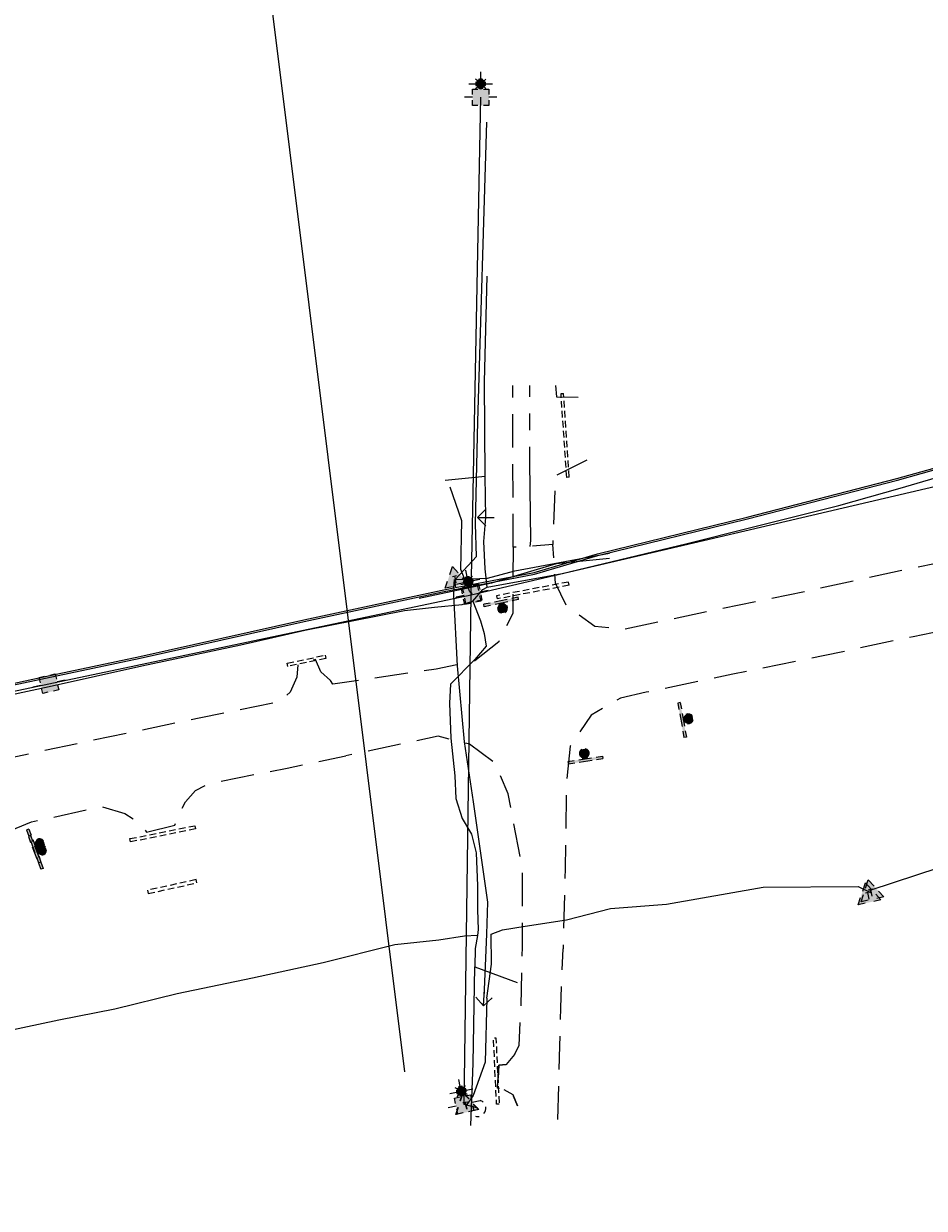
# Model space of a CAD drawing. Extents: x 137717 to 192422, y 75168 to 96003.
# Tile 17 of 36: x 158248 to 158790, y 81072 to 81784. Entities that reach past the tile are written whole.
import ezdxf
from ezdxf.enums import TextEntityAlignment as Align

# ---------------------------------------------------------------- set-up
doc = ezdxf.new("R2010")
doc.units = 0
doc.header["$LTSCALE"] = 80
doc.header["$MEASUREMENT"] = 0
for name, pattern in [('CENTER2', [1.125, 0.75, -0.125, 0.125, -0.125]), ('D05', [0.075, 0.05, -0.025]), ('DASHED2', [0.375, 0.25, -0.125]), ('HIDDEN', [0.375, 0.25, -0.125])]:
    doc.linetypes.add(name, pattern=pattern)
for name, color, linetype in [('ELIS', 7, 'Continuous'), ('ELUDC', 2, 'D05'), ('ELUEO', 1, 'OE'), ('ELUEU', 1, 'ELEC-UG'), ('ELUFO', 30, 'FO'), ('ELUGU', 2, 'GAS'), ('ELUTU', 131, 'TELE-UG'), ('ELUTU-FO', 30, 'FO'), ('ELYSP', 3, 'HIDDEN'), ('ELYSU', 1, 'DASHED2'), ('ELYSU-TOP', 53, 'CENTER2'), ('ESFS', 1, 'Continuous'), ('ESMask', 155, 'Continuous'), ('ESU-ANCHOR', 1, 'Continuous'), ('ESUE', 1, 'Continuous'), ('ESUG', 2, 'Continuous'), ('ESUT', 131, 'Continuous'), ('ESUU', 1, 'Continuous')]:
    doc.layers.add(name, color=color, linetype=linetype)
doc.layers.add('SORTME', color=6, linetype='Continuous', plot=False)
doc.styles.add('L60', font='romansm.shx', dxfattribs={"height": 3})
doc.styles.add('L80', font='simplex', dxfattribs={"height": 8})
doc.styles.add('romansm', font='romansm.shx')
doc.styles.get("Standard").update_dxf_attribs({"font": 'romans.shx'})
doc.linetypes.add('ELEC-UG', pattern='A,0.3,-0.08,0.02,-0.08,0.02,-0.08,0.02,-0.08,0.3,-0.08,["UE",Standard,S=0.08,R=0,X=-0.07,Y=-0.04],-0.08', length=1.14)
doc.linetypes.add('FO', pattern='A,0.3,-0.08,0.02,-0.08,0.02,-0.08,0.02,-0.08,0.3,-0.08,["FO",Standard,S=0.08,R=0,X=-0.07,Y=-0.04],-0.08', length=1.14)
doc.linetypes.add('GAS', pattern='A,0.3,-0.08,0.02,-0.08,0.02,-0.08,0.02,-0.08,0.3,-0.08,["G",Standard,S=0.08,R=0,X=-0.07,Y=-0.04],-0.05', length=1.11)
doc.linetypes.add('OE', pattern='A,0.25,-0.07,0.07,-0.07,0.07,-0.07,0.07,-0.07,0.25,-0.15,["OE",romansm,S=0.1,R=0,X=-0.1,Y=-0.04],-0.15', length=1.29)
doc.linetypes.add('TELE-UG', pattern='A,0.3,-0.08,0.02,-0.08,0.02,-0.08,0.02,-0.08,0.3,-0.08,["UT",Standard,S=0.08,R=0,X=-0.07,Y=-0.04],-0.08', length=1.14)

# ---------------------------------------------------------------- blocks, each defined once
blk = doc.blocks.new('locate-arrow')
at = {"ltscale": 0.5}
for q in [(0, 0.05), (0.05, 0), (0, -0.05)]:
    blk.add_line((-0.05, 0), q, dxfattribs=at)
blk = doc.blocks.new('esulpole')
for p, q in [((0, 0.1104), (0, 0.1521)), ((-0.0711, 0.081), (-0.0294, 0.081)), ((-0.0221, 0.1003), (-0.0318, 0.1088)), ((0.0219, 0.1006), (0.0314, 0.1092)), ((0.0294, 0.081), (0.0711, 0.081)), ((-0.049, 0), (-0.098, 0)), ((-0.049, 0.049), (-0.0167, 0.049)), ((-0.049, 0.0167), (-0.049, 0.049)), ((-0.0314, 0.0527), (-0.0219, 0.0613)), ((0.0167, 0.049), (0.049, 0.049)), ((0.0318, 0.0531), (0.0221, 0.0616)), ((0.049, 0.049), (0.049, 0.0167)), ((0.098, 0), (0.049, 0)), ((-0.049, -0.049), (-0.049, -0.0167)), ((-0.0167, -0.049), (-0.049, -0.049)), ((0.049, -0.049), (0.0167, -0.049)), ((0.049, -0.0167), (0.049, -0.049))]:
    blk.add_line(p, q)
for start, end in [(154.47122, 205.52878), (64.47122, 115.52878), (334.47122, 25.52878), (244.47122, 295.52878)]:
    blk.add_arc((0, 0.081), 0.0294, start, end)
at = {"layer": 'ESMask', "const_width": 0.0294}
blk.add_lwpolyline([(-0.0147, 0.081, 1), (0.0147, 0.081, 1)], format="xyb", close=True, dxfattribs=at)
at = {"layer": 'ESMask'}
blk.add_solid([(-0.049, -0.049), (0.049, -0.049), (-0.049, 0.049), (0.049, 0.049)], dxfattribs=at)
blk = doc.blocks.new('esuanchor')
for start, end in [(155, 205), (90, 115), (245, 270)]:
    blk.add_arc((0, 0), 0.0492, start, end)
blk = doc.blocks.new('esupole')
for p, q in [((-0.0492, 0), (-0.0984, 0)), ((-0.0492, 0.0492), (-0.0167, 0.0492)), ((-0.0492, 0.0167), (-0.0492, 0.0492)), ((0.0167, 0.0492), (0.0492, 0.0492)), ((0.0492, 0.0492), (0.0492, 0.0167)), ((0.0984, 0), (0.0492, 0)), ((-0.0492, -0.0492), (-0.0492, -0.0167)), ((-0.0167, -0.0492), (-0.0492, -0.0492)), ((0.0492, -0.0492), (0.0167, -0.0492)), ((0.0492, -0.0167), (0.0492, -0.0492))]:
    blk.add_line(p, q)
at = {"layer": 'ESMask'}
blk.add_solid([(-0.0492, -0.0492), (-0.0492, 0.0492), (0.0492, -0.0492), (0.0492, 0.0492)], dxfattribs=at)
blk = doc.blocks.new('esuepole')
for p, q in [((-0.0492, 0), (-0.0984, 0)), ((-0.0492, 0.0492), (-0.0167, 0.0492)), ((-0.0492, 0.0167), (-0.0492, 0.0492)), ((0.0167, 0.0492), (0.0492, 0.0492)), ((0.0492, 0.0492), (0.0492, 0.0167)), ((0.0984, 0), (0.0492, 0)), ((-0.0492, -0.0492), (-0.0492, -0.0167)), ((-0.0167, -0.0492), (-0.0492, -0.0492)), ((0.0492, -0.0492), (0.0167, -0.0492)), ((0.0492, -0.0167), (0.0492, -0.0492))]:
    blk.add_line(p, q)
at = {"layer": 'ESMask'}
blk.add_solid([(-0.0492, -0.0492), (-0.0492, 0.0492), (0.0492, -0.0492), (0.0492, 0.0492)], dxfattribs=at)
at = {"style": 'L80', "flags": 9}
blk.add_attdef('Legend', (0, 0), '', height=0.08, dxfattribs=at)
blk = doc.blocks.new('esipubsign')
at = {"layer": 'ESMask'}
h = blk.add_hatch(color=256, dxfattribs=at)
edge = h.paths.add_edge_path()
edge.add_arc((0, 0), 0.03, 90, 450)
for p, q in [((-0.03, 0.1047), (-0.0447, 0.1047)), ((-0.0447, 0.1047), (-0.0447, 0.066)), ((-0.03, 0.1047), (-0.03, 0.066)), ((-0.0447, 0.0381), (-0.0447, -0.0393)), ((-0.03, 0.0381), (-0.03, -0.0393)), ((-0.0447, -0.0672), (-0.0447, -0.1059)), ((-0.03, -0.0672), (-0.03, -0.1059)), ((-0.03, -0.1059), (-0.0447, -0.1059))]:
    blk.add_line(p, q)
for start, end in [(144.23142, 216.35632), (17.97024, 107.04945), (253.53828, 340.78828)]:
    blk.add_arc((0, 0), 0.03, start, end)
blk.add_solid([(-0.0447, -0.1059), (-0.03, -0.1059), (-0.0447, 0.1047), (-0.03, 0.1047)], dxfattribs=at)
blk = doc.blocks.new('esutped')
for points in [[(-0.0325, 0.0438), (0, 0.1), (0.0325, 0.0438)], [(-0.0325, -0.05), (-0.0866, -0.05), (-0.058, -0.0005)], [(0.058, -0.0005), (0.0866, -0.05), (0.0325, -0.05)]]:
    blk.add_lwpolyline(points)
at = {"layer": 'ESMask'}
blk.add_solid([(-0.0866, -0.05), (0, 0.1), (0.0866, -0.05)], dxfattribs=at)
at = {"style": 'L60'}
blk.add_text('T', height=0.0528, dxfattribs=at).set_placement((0, -0.0001), align=Align.MIDDLE)

msp = doc.modelspace()

# ---------------------------------------------------------------- linework, layer by layer
at = {"layer": 'ELIS'}
msp.add_line((158257.9, 81291.51), (158259.04, 81287.7), dxfattribs=at)
at = {"layer": 'ELUDC'}
for p, q in [((158571.38, 81562.11), (158572.87, 81562.21)), ((158574.83, 81511.75), (158571.38, 81562.11)), ((158576.32, 81511.85), (158572.87, 81562.21)), ((158576.32, 81511.85), (158574.83, 81511.75)), ((158575.85, 81448.83), (158532.6, 81440.62)), ((158576.22, 81446.86), (158532.97, 81438.66)), ((158576.22, 81446.86), (158575.85, 81448.83)), ((158532.6, 81440.62), (158532.97, 81438.66)), ((158406.83, 81400.09), (158429.65, 81404.86)), ((158430.06, 81402.9), (158407.24, 81398.13)), ((158429.65, 81404.86), (158430.06, 81402.9)), ((158407.24, 81398.13), (158406.83, 81400.09)), ((158312.23, 81294.59), (158351.29, 81302.37)), ((158351.29, 81302.37), (158351.68, 81300.41)), ((158312.62, 81292.63), (158312.23, 81294.59)), ((158351.68, 81300.41), (158312.62, 81292.63)), ((158351.98, 81269.96), (158322.82, 81263.53)), ((158323.25, 81261.58), (158352.41, 81268.01)), ((158352.41, 81268.01), (158351.98, 81269.96)), ((158322.82, 81263.53), (158323.25, 81261.58))]:
    msp.add_line(p, q, dxfattribs=at)
at = {"layer": 'ELUDC', "flags": 128}
msp.add_lwpolyline([(158534.16, 81135.08), (158532.66, 81135.01), (158530.75, 81174.81), (158532.25, 81174.88)], close=True, dxfattribs=at)
at = {"layer": 'ELUEO', "flags": 128}
for points in [[(158263.56, 81387.73), (158517.29, 81441.17), (158830.93, 81514.52), (159249.42, 81612.09), (159477.99, 81665.85), (159811.86, 81747.06), (160143.7, 81816.91), (160461.87, 81884.06), (160780.88, 81953.5), (161160.79, 82032.53), (161445.41, 82115.53), (161723.45, 82196.72), (162097.54, 82350.14)], [(158513.12, 81134.87), (158517.29, 81441.17), (158523.09, 81740.2)], [(157865.86, 81336.7), (157774.08, 81285.41), (157992.1, 81330.46), (158263.56, 81387.73)]]:
    msp.add_lwpolyline(points, dxfattribs=at)
at = {"layer": 'ELUEU', "flags": 128}
msp.add_lwpolyline([(158518.03, 81441.76), (158516.56, 81442.93), (158511.15, 81456.34), (158511.8, 81485.55), (158504.7, 81505.76)], dxfattribs=at)
at = {"layer": 'ELUFO', "flags": 128}
msp.add_lwpolyline([(158600.54, 81463), (158568.4, 81459.79), (158529.68, 81448.19), (158486.06, 81438.92)], dxfattribs=at)
at = {"layer": 'ELUGU'}
msp.add_line((158519.58, 81217.62), (158544.95, 81208.2), dxfattribs=at)
at = {"layer": 'ELUGU', "flags": 128}
for points in [[(158527, 81445.65), (158572.08, 81453.96), (158647.28, 81471.9), (158684.7, 81481.48), (158738.38, 81494.81), (158775.2, 81505.35), (158839.44, 81524.08), (158872.42, 81532.44), (158898.73, 81538.44), (158898.51, 81547.06), (158921.32, 81555.18), (158948.24, 81559.85), (158995.2, 81570.38), (159019.21, 81575.88), (159043.56, 81581.23), (159079.69, 81590.22), (159120.18, 81600.87), (159146.57, 81607.2), (159160.37, 81611.25), (159211.92, 81616.63), (159227.85, 81617.39), (159246.83, 81622.68), (159265.6, 81625.96), (159292.01, 81630.39), (159344.12, 81640.5), (159411.98, 81656.91), (159447.73, 81664.63), (159450.4, 81649.89), (159451.93, 81639.77), (159460.35, 81614.93), (159462.68, 81601.93), (159468.48, 81573.47), (159470.31, 81562.57), (159473.7, 81544.41), (159477.16, 81538.82), (159482.45, 81530.7), (159486.4, 81521.94)], [(158501.71, 81510.01), (158525.71, 81512.46)], [(158518.28, 81437.41), (158523.04, 81425.59), (158525.21, 81417.96), (158526.37, 81410.32), (158519.56, 81402.2), (158504.87, 81387.51), (158504.26, 81376.07), (158505.05, 81355.07), (158507.54, 81332.39), (158508.11, 81318.72), (158511.92, 81306.67), (158517.57, 81297.31), (158520.44, 81286.16), (158521.2, 81266.15), (158521.1, 81251.78), (158521.57, 81239.93), (158521.2, 81236.32)], [(158521.2, 81236.32), (158513.4, 81236.02), (158497.89, 81233.55), (158471.47, 81230.76), (158428.48, 81219.85), (158385.82, 81210.75), (158340.68, 81201.27), (158303.2, 81192.19), (158269.5, 81185.57), (158225.9, 81176.25), (158172.47, 81165.37), (158130.47, 81157.07), (158054.75, 81142.82), (158007.16, 81132.76), (157950.68, 81120.76), (157876.06, 81104.21), (157859.75, 81100.54)], [(158521.2, 81236.32), (158519.75, 81228.47), (158519.58, 81217.62)]]:
    msp.add_lwpolyline(points, dxfattribs=at)
at = {"layer": 'ELUGU'}
for points in [[(158525.71, 81512.46), (158525.28, 81569.22), (158527.06, 81632.7)], [(158203.94, 81373.17), (158263.66, 81385.95), (158319.31, 81398.49), (158378.81, 81411.02), (158417.43, 81419.85), (158477.22, 81431.74), (158495.32, 81433.74), (158512.01, 81435.41), (158518.28, 81437.41), (158524.47, 81444.37), (158527, 81445.65), (158525.7, 81456.76), (158525.02, 81473.29), (158526.26, 81487.66), (158525.71, 81512.46)], [(158517.23, 81122.13), (158518.66, 81159.59), (158519.58, 81217.62)]]:
    msp.add_lwpolyline(points, dxfattribs=at)
at = {"layer": 'ELUTU', "flags": 128}
for points in [[(157849.17, 81348.25), (157855.77, 81337.71), (157870.31, 81331.81), (157900.33, 81339.11), (157929.78, 81347.39), (157954.72, 81346.94), (157988.23, 81349.74), (157988.52, 81354.35), (157991.76, 81350.1), (158023.62, 81353.55), (158075.65, 81358.13), (158144.94, 81367.31), (158261.24, 81392.01), (158318.24, 81404.07), (158416.69, 81426.15), (158499.89, 81443.9), (158507.01, 81445.27), (158507.37, 81450.29), (158507.96, 81445.45), (158555.18, 81454.51), (158593.26, 81465.78), (158683.2, 81487.74), (158773.34, 81510.97), (158844.51, 81531.1), (158947.58, 81556.63), (159042.77, 81579.55), (159117.17, 81599.69), (159160.89, 81609.73), (159227.84, 81623.99), (159228.04, 81627.25), (159229.3, 81624.29), (159377.47, 81654.44), (159476.08, 81676.37), (159663.97, 81718.38), (159735.44, 81736.02), (159822.26, 81757.14), (159872.32, 81770.7), (159876.12, 81768.92), (159877.58, 81768.94), (160050.16, 81804.96), (160141.23, 81826.36), (160223.54, 81841.65), (160336.75, 81865.92), (160470.02, 81895.85), (160582.91, 81918.85), (160677.19, 81938.8), (160738.24, 81952.62), (160777.56, 81962.2), (160896.09, 81987.18), (160934.99, 81995.61), (161005.9, 82011.39), (161250.23, 82065.9), (161355.64, 82094.99), (161442.13, 82120.74), (161526.49, 82145.78), (161639.46, 82181.55), (161720.55, 82205.33), (161786.02, 82230.71), (161871.69, 82266.58), (161992.04, 82317.42), (162051.65, 82344.61), (162093.84, 82361.61), (162168.24, 82396.77), (162218.86, 82421.29), (162282.04, 82449.08), (162344.6, 82471.83), (162409.87, 82498), (162497.34, 82528.89), (162617.61, 82574.44), (162779.8, 82654.25), (162844.99, 82681.59), (163017.57, 82766.65), (163099.35, 82806.47), (163181.47, 82845.19), (163275.3, 82890.21), (163356.87, 82928.97), (163418.48, 82958.8), (163465.27, 82979.93), (163464.79, 82982.08), (163466.52, 82980.49), (163468.19, 82981.25), (163546.08, 83021.89), (163597.12, 83047.7), (163664.61, 83079.96), (163733.27, 83107.03), (163732.43, 83110.55), (163735.21, 83108.17), (163785.35, 83138.8), (163895.76, 83198.02), (163982.15, 83239.98), (164092.58, 83292.53), (164124.14, 83309.6), (164277.49, 83374.99), (164376.34, 83431.44), (164515.32, 83499.13), (164568.77, 83526.11), (164678.93, 83578.62), (164841.41, 83652.76), (164917.51, 83689.71), (164917.21, 83691.28), (164918.13, 83689.99), (165069.21, 83757.19), (165175.02, 83812.87), (165235.79, 83848.74), (165235.42, 83841.96), (165303.73, 83882.62), (165359.25, 83905.06), (165403.81, 83928.78), (165477.29, 83973.43), (165516.4, 83996.77), (165606.46, 84081.68), (165654.69, 84108.73), (165699.93, 84140.57), (165734.56, 84162.19), (165733.67, 84165.97), (165736.33, 84163.42), (165814.07, 84223.13), (165941.84, 84297.63), (165941.69, 84298.72), (165942.29, 84297.9), (165954.46, 84304.99), (166008.03, 84327.37), (166115.1, 84381.96), (166114.95, 84382.8), (166115.88, 84382.36), (166118.6, 84383.74), (166261.98, 84466.51), (166310.94, 84496.35), (166337.55, 84505.88), (166419.43, 84553.62), (166484.98, 84590.92), (166509.09, 84607.21), (166508.91, 84610.06), (166510.97, 84608.48), (166580.78, 84656.06), (166646.59, 84715.43), (166702.25, 84789.74), (166768.85, 84860.41), (166827.55, 84917.03), (166827.65, 84917.07), (166888.58, 84957.13), (166942.77, 84992.19), (166984.62, 85023.62), (167075.59, 85078.23), (167156.84, 85146.56), (167161.41, 85151.17), (167160.79, 85152.46), (167162.22, 85151.98), (167210.68, 85200.91), (167304.29, 85285.76), (167397.6, 85377.83), (167442.81, 85420.96), (167525.6, 85509.54), (167642.53, 85628.76), (167691.78, 85674.06), (167724.83, 85707.27), (167723.21, 85709.62), (167725.61, 85708.05), (167747.95, 85730.49), (167830.9, 85807.62), (167892.01, 85865.19), (167955.87, 85927.87), (168028.58, 85992.55), (168136.5, 86079.72), (168138.37, 86081.49), (168136.27, 86085.03), (168139.88, 86082.91), (168180.04, 86120.81), (168226.74, 86149.43), (168256.25, 86175.75), (168255.34, 86177.69), (168257.17, 86176.57), (168302.84, 86217.31), (168386.49, 86298.1), (168472.16, 86382.1), (168521.69, 86434.17), (168559.32, 86476.84), (168561.81, 86479.04), (168593.68, 86507.54), (168617.74, 86531.42), (168629.51, 86543.45), (168646.83, 86558.54), (168653.41, 86564.24), (168695.42, 86607.67), (168797.89, 86708.74), (168927.15, 86831.76), (169022.87, 86921.38), (169107.49, 87002.63), (169107.03, 87003.45), (169107.8, 87002.93), (169142.44, 87036.18), (169438.38, 87314.84), (169529.32, 87396.74), (169556.85, 87422.85), (169555.8, 87429.34), (169560.83, 87426.41), (169661.37, 87521.11), (169731.96, 87599.3), (169764.79, 87625.99), (169783.42, 87641.38), (169887.96, 87745.7), (169940.32, 87800.56), (170013.29, 87866.86), (170090.08, 87958.71), (170162.77, 88046.57), (170261.66, 88150.62), (170259.65, 88154.35), (170263.29, 88152.33), (170290.58, 88181.05), (170359.38, 88269.49), (170478.48, 88386.13), (170540.01, 88443.33), (170620.92, 88520.47), (170705.61, 88601.29), (170793.84, 88685.31), (170853.96, 88742.95), (170944.93, 88831.82), (171029.82, 88919.19), (171159.17, 89063.45), (171279.25, 89202.63), (171337.48, 89267.33), (171428.67, 89411.42), (171463.33, 89474.3), (171479.91, 89507.72), (171499.44, 89550.96), (171528.18, 89606.12), (171552.94, 89652.66), (171579.36, 89712.67), (171605.17, 89766.37), (171641.86, 89824.72), (171669.84, 89871.17), (171682.85, 89900.27), (171709.98, 89961.57), (171725.41, 90000.57), (171755.52, 90056.29), (171798.48, 90111.31), (171825.46, 90158.41), (171859.52, 90205.46), (171876.9, 90233.4), (171918.15, 90278.72), (171937.74, 90311.81), (171972.82, 90352.24), (172001.8, 90378.27), (172032.79, 90407.1), (172073.87, 90437.78), (172115.91, 90467.33), (172204.32, 90529.24), (172232.98, 90551.25), (172287.41, 90598.79), (172321.5, 90633.29), (172318.22, 90638.71), (172323.4, 90635.21), (172350.22, 90662.36), (172409.48, 90716.67), (172496.48, 90798.95), (172539.37, 90840.01), (172604.98, 90903.65), (172665.69, 90959.22), (172663.91, 90965.93), (172670.45, 90963.73), (172726.18, 91017.71), (172772.91, 91060.67), (172857.22, 91140.18), (172856.11, 91142.65), (172858.44, 91141.34), (172916.53, 91197.87), (172962.91, 91240.63), (173018.17, 91296.9), (173082.18, 91356.81), (173167.29, 91434.64), (173204.85, 91478.83), (173246.37, 91522.71), (173293.55, 91569.95), (173291.94, 91573.15), (173294.75, 91571.31), (173312.26, 91592.33), (173348.96, 91635.3), (173391.63, 91697.24), (173474.72, 91783.03), (173531.97, 91842.94), (173568.75, 91876.5), (173622.74, 91920.51), (173676.92, 91974.04), (173734.9, 92038.24), (173778.9, 92099.52), (173862.99, 92154.86), (173937.09, 92198.24), (173988.77, 92232.11), (174040.67, 92266.91), (174068.92, 92285.06), (174121.26, 92309.25), (174177.88, 92335.29), (174232.13, 92358.65), (174264, 92369.99), (174332.86, 92392.98), (174333.65, 92398.95), (174334.49, 92393.52), (174365.89, 92404.01), (174459.42, 92428.6), (174559.99, 92453.96), (174657.98, 92479.95), (174736.69, 92500.92), (174773.73, 92509.1), (174856.97, 92525.36), (174934.45, 92537.74), (175037.81, 92554.51), (175192.33, 92582.19), (175363.2, 92612.2), (175394.36, 92617.21), (175394.53, 92618.58), (175394.7, 92617.26), (175455.14, 92626.98), (175548.69, 92642.62), (175653.18, 92661.05), (175760.88, 92678.73), (175855.24, 92695.97), (175872.95, 92699.57), (175873.48, 92703.2), (175874.2, 92699.82), (175893.91, 92703.82), (175952.24, 92714.83), (176094.43, 92736.07), (176245.77, 92755.07), (176363.6, 92758.3), (176483.81, 92757.24), (176577.74, 92758.15), (176578.12, 92759.34), (176578.61, 92758.16), (176587.47, 92758.25), (176776.93, 92755.8), (176865.75, 92753.19), (177003.06, 92750.29), (177106.2, 92753.12), (177222.67, 92750.39), (177389.82, 92746.54), (177390.15, 92747.37), (177390.31, 92746.53), (177445.53, 92745.26), (177584.61, 92746.26), (177701.21, 92744.72), (177783.61, 92744.94), (177821.53, 92744.3), (177821.84, 92747.19), (177822.58, 92744.28), (177849.06, 92743.83), (177952.05, 92742.13), (178057.61, 92743.55), (178164.55, 92742.41), (178306.96, 92740.03), (178355.14, 92738.64), (178358.38, 92744.21), (178359.19, 92738.53), (178398.21, 92737.41), (178457.5, 92735.96), (178527.33, 92743.93), (178626.86, 92753.71), (178747.13, 92751.3), (178870.98, 92755.34), (178963.86, 92756.69), (179133.98, 92751), (179134.42, 92751.95), (179134.64, 92750.98), (179151.62, 92750.41), (179279.51, 92736.59), (179340.88, 92735.45), (179341.75, 92736.58), (179342.15, 92735.43), (179399.36, 92734.38), (179583.52, 92732.95), (179731.78, 92731.21), (179821.9, 92729.74), (179823.25, 92730.38), (179824.16, 92729.71), (179836.3, 92729.51), (179973.19, 92727.39), (180103.28, 92728.89), (180230.24, 92730.62), (180232.37, 92726.34), (180235.02, 92730.69), (180278.22, 92731.28), (180440.75, 92724.48), (180518.68, 92723.94), (180611.15, 92721.55), (180730.19, 92723.54), (180770.72, 92722.02), (180772.27, 92722.9), (180773.22, 92721.91), (180796.84, 92721.53), (180796.58, 92710.26), (180884.29, 92705.53), (180999.75, 92710), (181058.83, 92709.04), (181150.84, 92702.74), (181315.74, 92703.16), (181406.67, 92719.12), (181469.81, 92720.95), (181502.14, 92722.38), (181575.82, 92720.49), (181688.97, 92715.92), (181758.12, 92716.72), (181875.75, 92713.66), (181969.44, 92715.54), (182016.91, 92706.87), (182041.94, 92710.13), (182045.41, 92714.13), (182044.25, 92710.43), (182064.21, 92713.04), (182135.13, 92712.75), (182222.87, 92711.44), (182327.34, 92704.07), (182440.85, 92706.05), (182536.89, 92709.24), (182659.58, 92704.11), (182676.93, 92703.15), (182789.78, 92690.95), (182846.85, 92684.97), (182947.9, 92668.77), (183023.8, 92657.36), (183098.39, 92641.89), (183176.27, 92622.14), (183273.89, 92603.27), (183340.17, 92589.3), (183479.41, 92556.16), (183608.02, 92526.57), (183677.58, 92511.78), (183743.36, 92497.67)], [(158507.76, 81450.42), (158527.21, 81451.12), (158543.64, 81455.56), (158600.44, 81466.15)], [(158525.08, 81199.13), (158526.71, 81237.27), (158527.34, 81256.43), (158518.68, 81316.63), (158513.35, 81352.87), (158509.12, 81398.51), (158506.99, 81440.9), (158507.37, 81450.29)], [(158526.84, 81198.76), (158529.56, 81219.1), (158529.4, 81237.19), (158536.24, 81239.87), (158549.9, 81242.07), (158574.75, 81245.78), (158601.12, 81252.58), (158634.87, 81255.23), (158692.99, 81265.44), (158750.03, 81265.73), (158757.78, 81262.04), (158757.22, 81263.53), (158812.73, 81281.77), (158901.33, 81300.45), (158954.3, 81307.22), (158956.25, 81303.13), (158956.64, 81308.24), (158962.73, 81311.61), (158989.17, 81317.95), (159025.97, 81325.83), (159100.01, 81342.9), (159169.62, 81358.61), (159226.93, 81374.07), (159281.97, 81382.54), (159319.07, 81387.62), (159329.61, 81388.18), (159354.96, 81398.91), (159444.17, 81414.34), (159498.4, 81424.45), (159562.73, 81439.37), (159564.47, 81436.93)]]:
    msp.add_lwpolyline(points, dxfattribs=at)
at = {"layer": 'ELUTU'}
for points in [[(158507.76, 81450.42), (158520.48, 81464.24), (158520.03, 81483.83), (158521.42, 81545.24), (158526.8, 81725.15)], [(158526.84, 81198.76), (158525.7, 81160.23), (158518.52, 81140.2), (158514.28, 81134.15)]]:
    msp.add_lwpolyline(points, dxfattribs=at)
at = {"layer": 'ELUTU-FO', "flags": 128}
msp.add_lwpolyline([(157848.32, 81347.72), (157855.09, 81336.91), (157870.23, 81330.76), (157900.59, 81338.15), (157929.91, 81346.38), (157954.75, 81345.93), (157989.24, 81348.82), (158023.72, 81352.56), (158075.76, 81357.14), (158145.11, 81366.32), (158261.45, 81391.03), (158318.46, 81403.1), (158416.9, 81425.17), (158500.09, 81442.92), (158555.42, 81453.54), (158593.52, 81464.82), (158683.44, 81486.77), (158773.61, 81510.01), (158844.77, 81530.13), (158947.82, 81555.66), (159043.02, 81578.58), (159117.41, 81598.71), (159161.11, 81608.76), (159228.7, 81623.15), (159377.68, 81653.46), (159476.3, 81675.4), (159664.2, 81717.41), (159735.68, 81735.05), (159822.52, 81756.17), (159875.35, 81771.43)], dxfattribs=at)
at = {"layer": 'ELYSP', "flags": 128}
for points in [[(163535.04, 82965.12), (163536.01, 82925.5), (163538.49, 82907.71), (163534.15, 82892.15), (163521.68, 82877.52), (163514.1, 82873.76), (163498.03, 82877.71), (163489.2, 82889.23), (163477.57, 82884.14), (163460.85, 82876.53), (163463.68, 82862.62), (163456.14, 82845.6), (163405.8, 82820.74), (163360.7, 82798.84), (163315.82, 82776.9), (163269.47, 82754.23), (163255.84, 82755.36), (163243.55, 82766.47), (163226.61, 82760.57), (163228.66, 82742.88), (163220.02, 82730.65), (163202.74, 82722.04), (163189.93, 82722.33), (163177.78, 82732.18), (163168.74, 82728.91), (163159.3, 82724.35), (163159.63, 82711.06), (163153.15, 82697.88), (163123.17, 82683.24), (163062.64, 82653.81), (163014.98, 82630.87), (162973.91, 82610.95), (162925.93, 82587.7), (162911.22, 82585.25), (162894.11, 82589.36), (162880.75, 82599.23), (162874.08, 82610.38), (162863.65, 82605.34), (162852.21, 82599.99), (162856.41, 82588.88), (162856.9, 82572.35), (162851, 82558.24), (162839.21, 82544.73), (162813.86, 82532.68), (162769.69, 82511.71), (162728.19, 82491.74), (162681.58, 82469.29), (162639.54, 82448.96), (162602.08, 82431.14), (162554.54, 82409.17), (162511.4, 82389.34), (162471.37, 82371.63), (162428.26, 82352.81), (162387.8, 82335.61), (162328.15, 82310.8), (162280.26, 82291.3), (162228.47, 82271.82), (162180.1, 82253.65), (162127.23, 82233.78), (162086.44, 82219.21), (162071.04, 82222.91), (162062.34, 82233.71), (162050.41, 82231.26), (162040.78, 82227.09), (162041.36, 82213.21), (162034.81, 82201.14), (162024.7, 82197.33), (161976.08, 82180.9), (161939.23, 82169.56), (161924.52, 82175.28), (161918.19, 82184.15), (161899.56, 82177.73), (161899.26, 82167.01), (161890.22, 82153.76), (161876.8, 82148.94), (161824.32, 82132.83), (161773.01, 82118.01), (161725.36, 82103.7), (161671.57, 82089.43), (161617.13, 82075.07), (161566.98, 82062), (161521.83, 82050.56), (161468.86, 82038.1), (161415.67, 82025.96), (161367.7, 82015.03), (161318.69, 82004.49), (161267.35, 81992.97), (161267.22, 81993.16), (161214.26, 81981.61), (161157.06, 81968.94), (161107, 81958.11), (161055.56, 81947.04), (161003.86, 81935.61), (160948.41, 81923.68), (160895.12, 81912.02), (160836.68, 81899.32), (160782.46, 81887.87), (160749.59, 81880.61), (160731.81, 81888.54), (160726.23, 81897.48), (160706.67, 81893.08), (160703.23, 81880.89), (160693.92, 81868.8), (160672.72, 81863.93), (160616.54, 81851.92), (160563.91, 81840.69), (160511.85, 81829.5), (160457.65, 81817.24), (160402.87, 81805.54), (160352.45, 81794.15), (160296.48, 81782.35), (160239.72, 81770.25), (160189.75, 81759.37), (160134.03, 81747.62), (160076.13, 81734.99), (160023.18, 81723.62), (159967.24, 81711.68), (159899.48, 81696.9), (159877.3, 81700.59), (159867.54, 81710.51), (159860, 81725.69), (159848.11, 81723.06), (159835.28, 81721.32), (159833.36, 81703.48), (159827.14, 81690.85), (159813.06, 81678.56), (159796.57, 81674.56), (159743.36, 81663.3), (159687.92, 81651.01), (159638.65, 81640.31), (159584.43, 81628.36), (159527.52, 81615.85), (159471.49, 81604.09), (159416.33, 81592.35), (159362.09, 81580.43), (159308.53, 81568.83), (159256.48, 81557.69), (159201.45, 81545.76), (159148.97, 81534.35), (159096.02, 81523.27), (159042.13, 81511.51), (158989.29, 81500.33), (158935, 81488.88), (158878.8, 81477), (158828.76, 81466.63), (158775.34, 81455.54), (158720.71, 81443.57), (158665.3, 81432.17), (158609.89, 81420.51), (158591.74, 81422.12), (158574.78, 81434.15), (158568.08, 81448.11), (158566.45, 81471.3), (158552.8, 81470.2), (158542.55, 81469.74), (158542.37, 81429.98), (158533.94, 81412.87), (158519.6, 81401.47), (158496.35, 81396.45), (158434.28, 81387.47)], [(162413.85, 82158.07), (162392.95, 82158.83), (162384.18, 82152.74), (162371.98, 82149.24), (162360.26, 82146.29), (162349.32, 82199.54), (162340.53, 82223.15), (162326.92, 82244.73), (162308.06, 82253.87), (162290.26, 82253.22), (162243.47, 82235.1), (162194.34, 82216.27), (162141.36, 82196.81), (162086.28, 82177.06), (162036.9, 82159.58), (161983.6, 82140.36), (161967.64, 82123.95), (161963.8, 82109.9), (161965.77, 82092.89), (161954.6, 82087.69), (161940.9, 82081.58), (161925.2, 82104.02), (161909.02, 82111.47), (161891.17, 82112.19), (161836.56, 82095.11), (161783.54, 82079.53), (161734.1, 82065.78), (161669.92, 82047.59), (161660.37, 82038.38), (161658.55, 82029.91), (161660.19, 82021.85), (161650.02, 82018.68), (161640.92, 82016.6), (161634.29, 82024.39), (161626.96, 82031.45), (161616.47, 82033.95), (161577.75, 82024.29), (161531.76, 82012.46), (161479.07, 82000.08), (161424.8, 81987.32), (161375.11, 81976.35), (161326.92, 81965.81), (161274.24, 81954.01), (161221.14, 81942.15), (161164.54, 81929.9), (161113.08, 81918.41), (161064.86, 81907.63), (161009.61, 81896.03), (160956.08, 81884.39), (160904.96, 81872.98), (160845.54, 81860.56), (160790.33, 81848.72), (160733.7, 81836.56), (160679.75, 81824.83), (160624.15, 81812.66), (160571.28, 81801.21), (160519.94, 81790.24), (160482.56, 81781.66), (160470.99, 81771.2), (160469.32, 81757.71), (160458.18, 81754.28), (160448.85, 81751.05), (160438.04, 81764.06), (160424.81, 81769.34), (160411.02, 81766.05), (160361.92, 81755.4), (160304.63, 81743.32), (160247.6, 81731.48), (160197.91, 81720.34), (160142.9, 81708.88), (160123.43, 81704.54), (160112.13, 81694.91), (160109.24, 81679.41), (160098.48, 81676.9), (160088.45, 81675), (160077.48, 81686.38), (160058.74, 81690.6), (160032.28, 81684.64), (159974.2, 81672.15), (159915.88, 81659.5), (159860.72, 81647.74), (159805.23, 81635.89), (159751.71, 81623.99), (159696.54, 81612.1), (159647.64, 81601.49), (159592.65, 81589.28), (159542.95, 81578.69), (159532.17, 81566.82), (159530.03, 81555.42), (159517.51, 81553.33), (159504.29, 81550.3), (159497.78, 81560.5), (159483.95, 81565.58), (159425.44, 81553.07), (159371.74, 81541.59), (159316.26, 81529.73), (159265.27, 81518.81), (159210.47, 81506.8), (159157.5, 81495.29), (159105.16, 81483.99), (159051.73, 81472.74), (158996.98, 81461.04), (158943.34, 81449.82), (158888.23, 81438.25), (158837.6, 81426.98), (158783.02, 81415.94), (158728.99, 81404.43), (158674.71, 81393.39), (158622.57, 81382.55), (158607.11, 81379.03), (158589.5, 81368.79), (158576.86, 81350.19), (158574.64, 81328.06), (158573.78, 81276.55), (158572.62, 81228.35)], [(158434.28, 81387.47), (158432.72, 81389.61), (158426.95, 81394.86), (158423.82, 81402.31), (158413.24, 81399.59), (158412.56, 81391.64), (158408.49, 81382.63), (158401.62, 81376.75), (158353.85, 81366.99), (158319.55, 81359.86), (158281.03, 81351.75), (158244.61, 81344.06), (158200.53, 81334.87), (158156.31, 81325.68), (158110.41, 81315.9), (158062.79, 81306.16), (158017.2, 81296.6), (157969.9, 81286.8), (157924.18, 81277.38), (157879.7, 81268.1), (157862.61, 81264.53), (157847.77, 81269.42), (157841, 81272.51), (157835.17, 81277.45), (157831.6, 81283.14), (157827.21, 81294), (157801.36, 81287.54), (157801.76, 81277.49), (157800.38, 81270.91), (157796.69, 81263.13), (157790.7, 81255.59), (157779.12, 81247.32), (157763.78, 81244.18), (157751.06, 81247.23), (157742.5, 81251.36), (157736.37, 81256.07), (157732.03, 81263.26), (157729.9, 81271.13), (157727.84, 81280.82), (157700.15, 81274.96), (157702.13, 81263.32), (157702.09, 81256.08), (157699.6, 81247.91), (157695.02, 81240.03), (157688.94, 81233.18), (157679.21, 81226.34), (157633.45, 81216.57), (157589.13, 81207.26), (157558.53, 81200.96), (157547.04, 81202.15), (157538.92, 81206.1), (157532.17, 81211.61), (157527.39, 81218.37), (157524.95, 81225.74), (157512.49, 81222.9), (157494.89, 81216.81), (157497.37, 81207.36), (157497.28, 81201.15), (157493.93, 81195.8), (157478.1, 81184.35), (157433.02, 81174.64), (157407.39, 81169.38), (157372.32, 81161.81), (157351.92, 81158.32), (157345.38, 81159.61), (157340.47, 81163.63), (157336.5, 81169.33), (157334.78, 81176.76), (157315.09, 81175.94), (157310.77, 81166.71), (157305.05, 81156.17), (157299.83, 81150.68), (157295.83, 81146.09), (157250.42, 81136.78), (157204.92, 81127.09), (157168.28, 81119.6), (157158.43, 81120.27), (157149.31, 81122.52), (157144.12, 81125.06), (157140.72, 81129.12), (157136.2, 81153.42), (157116.81, 81150.81), (157092.12, 81144.05), (157095.09, 81123.31), (157094.1, 81115.23), (157088.94, 81108.77), (157082.61, 81103.24), (157075.2, 81099.89), (157028.57, 81090.24), (156981.48, 81080.53), (156935.06, 81071.08), (156888.76, 81061.5), (156842.61, 81051.88), (156797.07, 81042.38), (156751.7, 81032.99), (156704.8, 81023.22), (156658.21, 81013.19), (156609.98, 81003), (156565.87, 80993.92), (156514.48, 80983.16), (156467.43, 80973.31), (156419.71, 80963.37), (156372.01, 80953.68), (156324.6, 80943.72), (156278.21, 80934.04), (156229.44, 80923.71), (156179.94, 80913.6), (156132.53, 80903.71), (156083.63, 80893.46), (156035.72, 80883.62), (155994.93, 80874.94), (155954.68, 80867.08), (155944.37, 80870.3), (155935.85, 80874.79), (155928.65, 80883.7), (155922.92, 80892.58), (155914.66, 80891.03), (155903.47, 80889.3), (155903.1, 80879.67), (155900.8, 80869.37), (155895.83, 80861.75), (155884.7, 80852.08), (155836.48, 80841.79), (155787.39, 80831.34), (155744, 80822.46), (155714.98, 80816.56), (155695.14, 80822.72), (155688.85, 80826.87), (155682.66, 80834.34), (155678.55, 80842.55), (155676.91, 80849.9), (155663.93, 80846.53), (155651.45, 80845.45), (155643.57, 80841.21), (155649.89, 80835.12), (155654.3, 80828.33), (155654.77, 80822.27), (155651.15, 80814.85), (155645.49, 80807.83), (155636.36, 80799.89), (155588.03, 80790.11), (155540.78, 80780.45), (155495.28, 80770.9), (155447.64, 80760.98), (155398.64, 80750.62), (155359.1, 80742.47), (155312.94, 80732.94), (155278.41, 80725.73), (155230.98, 80715.77), (155183.11, 80705.78), (155137.16, 80696.08), (155090.21, 80686.27), (155044.19, 80676.56), (154998, 80667.06), (154951, 80657.35), (154904, 80647.37), (154857.35, 80637.98), (154812.47, 80628.57), (154770.31, 80619.62), (154755.73, 80616.79), (154746.6, 80618.97), (154741.05, 80622.94), (154737.75, 80627.06), (154735.51, 80631.57), (154719.31, 80627.68), (154719.45, 80622.34), (154716.34, 80615.8), (154713.17, 80610.91), (154709.55, 80607.03), (154660.42, 80596.76), (154612.05, 80586.8), (154561.41, 80576.56), (154512.66, 80566.08), (154465.12, 80556.18), (154421.62, 80547.28), (154371.07, 80536.48), (154312.29, 80524.12), (154265.72, 80514.27), (154219.67, 80504.45), (154173.82, 80494.91), (154158.68, 80491.63), (154151, 80491.55), (154141.57, 80494.12), (154138.03, 80496.13), (154134.35, 80498.56), (154130.46, 80506.55), (154110.48, 80502.96), (154109.5, 80493.55), (154107.28, 80484.95), (154101.27, 80480.7), (154079.36, 80474.84), (154031.95, 80465), (153985.25, 80454.85), (153938.98, 80445.27), (153891.25, 80435.18), (153845.13, 80425.53), (153797.98, 80415.74), (153754, 80406.61), (153706.37, 80396.5), (153660.58, 80386.98), (153616.88, 80377.71), (153580.03, 80369.97), (153564.06, 80371.16), (153552.63, 80376.35), (153543.61, 80384.23), (153539.2, 80391.03), (153535.71, 80399.79), (153532.54, 80408), (153523.64, 80406.1), (153512.05, 80404.55), (153512.27, 80394.56), (153512.1, 80385.86), (153510.68, 80377.35), (153505.3, 80366.35), (153495.25, 80356.59), (153483.45, 80349.61), (153471.83, 80347.19), (153438.8, 80340.41), (153393.58, 80330.82), (153350.79, 80321.78), (153308.82, 80313.12), (153267.92, 80304.74), (153224.59, 80295.61), (153181.14, 80286.58), (153128.11, 80275.41), (153082.48, 80265.94), (153036.91, 80256.32), (152988.64, 80245.9), (152943.63, 80236.67), (152896.81, 80226.94), (152852.17, 80217.38), (152807.01, 80207.7), (152761.21, 80198.05), (152714.99, 80188.49), (152670.75, 80179.13), (152623.22, 80169.38), (152578.22, 80160.52), (152534.42, 80152.14), (152489.19, 80143.74), (152476.78, 80148.12), (152470.44, 80151.3), (152463.76, 80156.7), (152459.03, 80163.97), (152455.94, 80172.16), (152454.21, 80182.73), (152452.59, 80200.05), (152452.53, 80216.95), (152454.33, 80232.82), (152457.14, 80242.89), (152462.35, 80252.53), (152465.85, 80257.04), (152472.73, 80263.98), (152482.07, 80270.33), (152491.69, 80274.65), (152507.54, 80278.67), (152525.6, 80282.13), (152524.82, 80289.63)], [(158543.34, 81164.75), (158546.18, 81170.2), (158547.43, 81194.24), (158548.18, 81229.58), (158548.23, 81276.49), (158539.58, 81321.47), (158531.89, 81339.73), (158516.34, 81351.28), (158497.46, 81356.1), (158441.93, 81344.31)], [(151131.91, 79857.43), (151138.15, 79874.62), (151143.52, 79891.72), (151147.73, 79908.92), (151151.74, 79919.94), (151157.89, 79928.59), (151165.16, 79936.23), (151175.17, 79942.67), (151186.8, 79948.17), (151233.15, 79952.7), (151274.53, 79957.06), (151318.33, 79961.55), (151362.67, 79966.23), (151406.31, 79970.48), (151449.16, 79974.58), (151494.16, 79979.31), (151533.02, 79983.13), (151543.32, 79984.06), (151554.31, 79980.67), (151564.42, 79974.9), (151572.14, 79967.69), (151576.83, 79959.55), (151578.89, 79952.01), (151580.04, 79947.73), (151607.41, 79951.2), (151607.89, 79961.02), (151609.68, 79967.37), (151615.58, 79977.45), (151621.61, 79984.46), (151629.96, 79989.85), (151640.54, 79993.75), (151686.15, 79998.67), (151730.54, 80002.73), (151776.73, 80008.03), (151832.25, 80013.86), (151877.15, 80018.68), (151908.49, 80021.93), (151957.06, 80027.06), (152004.99, 80032.07), (152050.69, 80037.33), (152096.15, 80042.92), (152138.25, 80048.39), (152177.86, 80053.54), (152221.68, 80059.94), (152241.69, 80062.14), (152250.9, 80060.41), (152259.17, 80056.02), (152266.37, 80048.51), (152272.04, 80039.7), (152275.73, 80030.01), (152299.79, 80031.58), (152299.55, 80042.95), (152301.47, 80051.37), (152305.27, 80058.67), (152310.6, 80065.79), (152317.42, 80071.62), (152326.73, 80076.28), (152366.51, 80082.49), (152411.06, 80089.7), (152456.12, 80096.88), (152497.7, 80104.81), (152542.32, 80112.95), (152585.89, 80121.31), (152632.2, 80130.85), (152680.06, 80140.7), (152705.59, 80145.86), (152715.26, 80144.14), (152722.52, 80141.48), (152731.14, 80136.31), (152738.08, 80128.56), (152741.41, 80119.33), (152744.94, 80109.72), (152764.11, 80113.99), (152761.98, 80125.4), (152762.37, 80132.69), (152764.85, 80140.24), (152769.6, 80148.25), (152777.25, 80155.94), (152785.11, 80162.53), (152826.17, 80170.96), (152866.13, 80179.54), (152873.4, 80178.85), (152881.61, 80178.21), (152891.42, 80174.84), (152898.95, 80170.39), (152905.1, 80164.93), (152908.81, 80157.65), (152912.65, 80149.32), (152938.78, 80152.81), (152938.11, 80159.6), (152937.85, 80166.19), (152939.51, 80172.87), (152942.87, 80181.28), (152947.49, 80188.12), (152952.66, 80193.99), (152958.97, 80199.08), (152998.95, 80207.37), (153045.59, 80217.36), (153092.09, 80227.22), (153136.22, 80236.52), (153182.36, 80245.72), (153192.46, 80244.14), (153202.46, 80240.01), (153211.45, 80233.13), (153218.08, 80224.99), (153222.46, 80219.04), (153225.65, 80212.21), (153247.01, 80216.08), (153246.98, 80223.59), (153247.65, 80234.17), (153250.23, 80245.17), (153256.45, 80255), (153265.89, 80260.94), (153275.98, 80265.87), (153316.06, 80274.11), (153359.04, 80282.98), (153402.79, 80292.09), (153446.8, 80301.31), (153493.02, 80311.07), (153536.01, 80319.87), (153579.67, 80329.15), (153624.32, 80338.46), (153667.63, 80347.74), (153713.41, 80357.19), (153759.85, 80367.03), (153804.76, 80376.31), (153851.23, 80386.17), (153898.41, 80395.42), (153945.4, 80405.59), (153992.06, 80415.53), (154039.14, 80425.4), (154086.41, 80435.31), (154132.42, 80445.02), (154179.85, 80455.3), (154226.69, 80465.05), (154273.23, 80474.66), (154321.6, 80485.23), (154366.68, 80494.57), (154410.27, 80503.77), (154455.32, 80513.4), (154499.88, 80522.82), (154544.65, 80532.07), (154589.14, 80541.59), (154636, 80551.24), (154680.58, 80560.56), (154726.22, 80570), (154773.21, 80579.81), (154819.65, 80589.43), (154866.48, 80599.09), (154912.02, 80608.6), (154958.14, 80618.18), (155005.08, 80627.9), (155050.85, 80637.41), (155097.75, 80647.14), (155144.8, 80657.15), (155191.02, 80666.66), (155238.53, 80676.6), (155286.15, 80684.09), (155324.75, 80687.02), (155361.54, 80692.77), (155386.42, 80698.97), (155418.75, 80711.36), (155434.64, 80717.62), (155480.34, 80727.08), (155527.81, 80737), (155574.96, 80746.6), (155621.77, 80756.41), (155670.07, 80766.48), (155679.83, 80763.69), (155686.16, 80758.74), (155688.75, 80753.67), (155691.06, 80747.96), (155712.79, 80751.06), (155712.87, 80758.31), (155713.36, 80763.41), (155715.76, 80771.62), (155719.85, 80775.32), (155724.04, 80777.57), (155766.31, 80786.45), (155802.56, 80793.98), (155831.96, 80799.61), (155843.94, 80795.95), (155855.03, 80791.17), (155862.78, 80783.92), (155869.13, 80775.55), (155873.82, 80767.79), (155883.06, 80769.56), (155896.34, 80771.52), (155895.6, 80782.62), (155896.39, 80790.5), (155900.78, 80800.43), (155906.79, 80808.89), (155914.41, 80815.28), (155920.57, 80818.65), (155937.45, 80822.36), (155942.51, 80821.15), (155950.47, 80816.74), (155957.55, 80811.4), (155961.72, 80804.71), (155964.13, 80797.53), (155965.93, 80788.49), (155987.12, 80791.86), (155986.2, 80803.6), (155988.69, 80812.79), (155992.92, 80823.34), (156000.6, 80832.92), (156008.22, 80837.58), (156024.14, 80840.82), (156060.15, 80848.2), (156070.78, 80849.51), (156081.77, 80845.95), (156088.66, 80838.88), (156090.83, 80832.12), (156110.64, 80837.31), (156110.4, 80844.61), (156114.41, 80852.83), (156122.12, 80859.93), (156169.17, 80870.83), (156217.93, 80880.88), (156230.25, 80880.91), (156239.08, 80877.29), (156243.47, 80871.13), (156246.55, 80865.31), (156265.19, 80869.91), (156265.8, 80879.08), (156269.29, 80885.84), (156278.54, 80893.66), (156324.75, 80903.24), (156372.06, 80912.96), (156418.27, 80922.39), (156463.98, 80932.09), (156472.47, 80930.13), (156478.69, 80926.16), (156482.6, 80921.72), (156485.58, 80910.32), (156507.94, 80916.5), (156506.62, 80926.73), (156509.61, 80934.18), (156515.65, 80940.27), (156522.35, 80943.98), (156567.51, 80953.75), (156608.25, 80962.57), (156654.54, 80972.32), (156682.17, 80978.09), (156690.22, 80977.6), (156701.07, 80975.37), (156711.5, 80970.98), (156717.1, 80965.27), (156720.84, 80959.23), (156726.32, 80944.88), (156736.79, 80946.86), (156750.48, 80949.01), (156749.6, 80954.56), (156749.23, 80964.72), (156751.39, 80972.05), (156755.64, 80981.39), (156762.47, 80989.15), (156772.05, 80995.62), (156818.48, 81006.45), (156865.71, 81016.27), (156912.77, 81025.96), (156960.05, 81035.56), (157007.29, 81045.28), (157052.87, 81054.76), (157099.32, 81064.54), (157144.63, 81074.03), (157191.29, 81083.66), (157238.89, 81093.78), (157285.71, 81103.44), (157333.32, 81113.2), (157380.74, 81123.24), (157425.79, 81132.45), (157471.86, 81142.27), (157516.9, 81151.76), (157561.69, 81160.96), (157607.13, 81170.46), (157652.31, 81179.96), (157695.94, 81189.17), (157730.22, 81196.21), (157742.39, 81194.57), (157746.8, 81193.08), (157755.75, 81188.25), (157760.82, 81184.27), (157765.26, 81177.03), (157769.53, 81169.44), (157772.29, 81160.12), (157795.26, 81163.61), (157794.56, 81176.65), (157795.26, 81186.47), (157797.98, 81193.59), (157801.79, 81201.03), (157807.29, 81207.55), (157811.88, 81211.94), (157815.86, 81213.71), (157836.86, 81218.18), (157843.44, 81218.04), (157850.22, 81214.57), (157854.66, 81209.75), (157860.04, 81196.74), (157877.68, 81200.63), (157878, 81211.81), (157880.07, 81221.19), (157884.01, 81226.09), (157890.75, 81229.88), (157938.04, 81239.3), (157981.96, 81248.16), (158016.45, 81255.64), (158022.44, 81252.93), (158029.76, 81247.17), (158036.25, 81239.35), (158061.12, 81244.25), (158061.39, 81253.13), (158065.56, 81261.64), (158072.97, 81267.23), (158102.99, 81273.6), (158115.41, 81274.49), (158138.7, 81276.72), (158161.57, 81279.92), (158200.09, 81287.43), (158229.54, 81295.23), (158253.12, 81304.65), (158295.45, 81313.9), (158309.24, 81309.62), (158317.8, 81304.34), (158322.18, 81298.57), (158339.2, 81302.77), (158341.34, 81308.87), (158345.7, 81316.75), (158351.61, 81323.61), (158360.05, 81327.78), (158406.74, 81337.03), (158441.93, 81344.31)], [(158569.46, 81125.81), (158570.76, 81170.05), (158571.25, 81192.68), (158572.62, 81228.35)]]:
    msp.add_lwpolyline(points, dxfattribs=at)
msp.add_lwpolyline([(158543.34, 81164.75), (158538.49, 81158.89), (158533.96, 81158.51), (158533.2, 81144.66), (158536.62, 81144.13), (158542.4, 81140.75), (158545.26, 81133.89), (158542.4, 81140.75), (158536.62, 81144.13), (158533.2, 81144.66), (158533.96, 81158.51), (158538.49, 81158.89)], close=True, dxfattribs=at)
at = {"layer": 'ELYSU', "flags": 128}
for points in [[(158542.55, 81469.74), (158542.66, 81472.15), (158542.46, 81520.43), (158542.42, 81566.94)], [(158568.16, 81566.98), (158568.66, 81560.13), (158581.75, 81559.94)], [(158586.81, 81522.12), (158568.1, 81512.75), (158566.44, 81475.32), (158566.45, 81471.3)]]:
    msp.add_lwpolyline(points, dxfattribs=at)
at = {"layer": 'ELYSU-TOP', "flags": 128}
msp.add_lwpolyline([(158552.8, 81470.2), (158553.2, 81473.71), (158552.59, 81520.91), (158552.71, 81566.94)], dxfattribs=at)
at = {"layer": 'ESU-ANCHOR'}
msp.add_line((158521.34, 81132.52), (158513.12, 81134.87), dxfattribs=at)
at = {"layer": 'SORTME'}
msp.add_line((158477.5, 81154.36), (158273.12, 82793.8), dxfattribs=at)

# ---------------------------------------------------------------- block references
at = {"layer": 'ESFS', "zscale": 100}
for p, xscale, yscale, rotation in [((158536.19, 81433.2), 99.99999999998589, 100.0000000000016, 281.6181973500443), ((158647.84, 81366.59), 100.0000000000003, 100.0000000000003, 10.03867487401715), ((158585.43, 81345.54), 100.0000000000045, 100.0000000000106, 99.0134374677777), ((158257.9, 81291.51), 100.0000000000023, 100.0000000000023, 20.09632193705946), ((158259.04, 81287.7), 100.0000000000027, 100.0000000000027, 20.7768612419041)]:
    msp.add_blockref('esipubsign', p, dxfattribs=dict(at, xscale=xscale, yscale=yscale, rotation=rotation))
at = {"layer": 'ESU-ANCHOR', "xscale": 100, "yscale": 100, "zscale": 100, "rotation": 164.0463230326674}
msp.add_blockref('esuanchor', (158521.34, 81132.52), dxfattribs=at)
at = {"layer": 'ESUE', "xscale": 100, "yscale": 100, "zscale": 100}
msp.add_blockref('esulpole', (158523.09, 81740.2), dxfattribs=at)
at = {"layer": 'ESUE', "xscale": 100, "yscale": 100, "zscale": 100, "rotation": 12.06666666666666}
for name, p in [('esulpole', (158517.29, 81441.17)), ('esupole', (158263.56, 81387.73)), ('esulpole', (158513.12, 81134.87))]:
    msp.add_blockref(name, p, dxfattribs=at)
at = {"layer": 'ESUG', "xscale": 100, "yscale": 100, "zscale": 100}
msp.add_blockref('locate-arrow', (158526.26, 81487.66), dxfattribs=at)
at = {"layer": 'ESUT'}
for name, p, xscale, yscale, zscale, rotation in [('esutped', (158507.76, 81450.42), 80, 80, 80, 12.06666666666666), ('esutped', (158756.04, 81260.23), 80, 80, 80, 12.06666666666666), ('esutped', (158757.78, 81262.04), 80, 80, 80, 12.06666666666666), ('locate-arrow', (158525.08, 81199.13), 100, 100, 100, 87.55307950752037), ('esutped', (158514.08, 81134.15), 80, 80, 80, 12.06666666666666), ('esutped', (158514.28, 81134.15), 80, 80, 80, 12.06666666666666)]:
    msp.add_blockref(name, p, dxfattribs=dict(at, xscale=xscale, yscale=yscale, zscale=zscale, rotation=rotation))
at = {"layer": 'ESUU', "xscale": 100, "yscale": 100, "zscale": 100, "rotation": 12.06666666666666}
msp.add_blockref('esuepole', (158518.03, 81441.76), dxfattribs=at)

doc.saveas('drawing.dxf')
